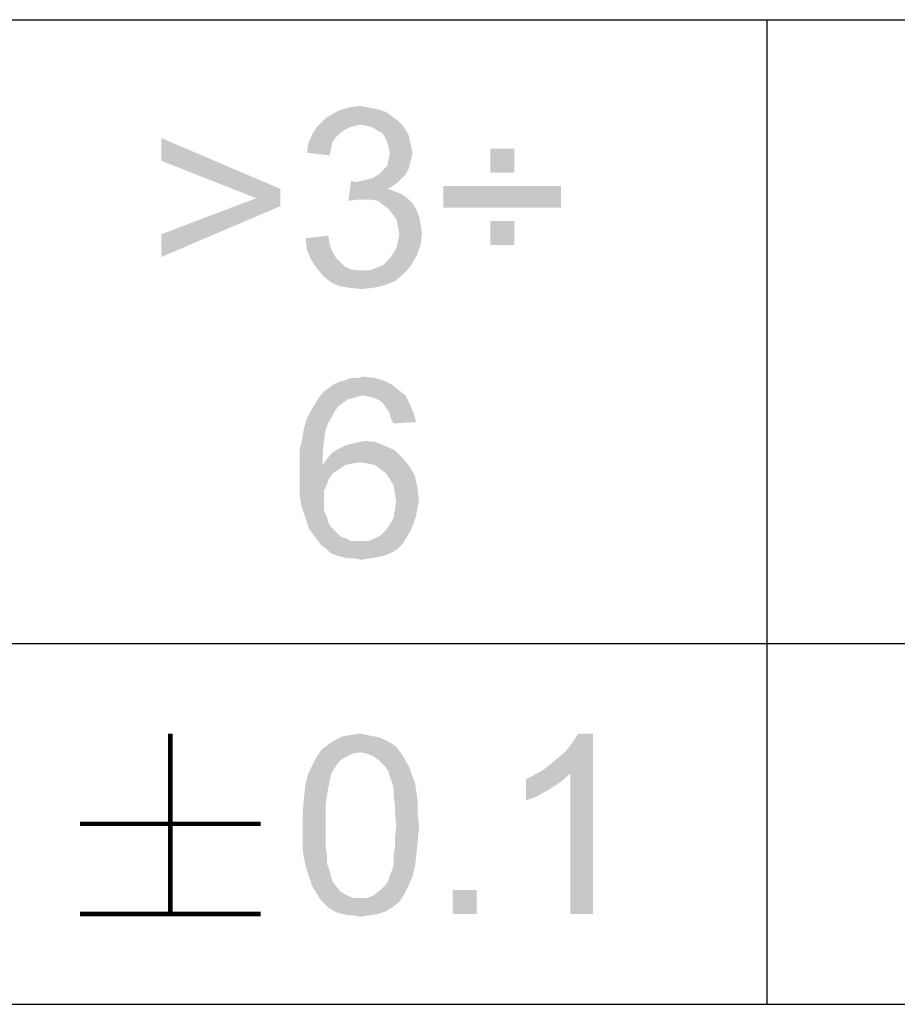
# Paper-space layout '61767N-2-A-2_1_1' of a CAD drawing. Header units: millimetres. Extents: x 0 to 594, y 1 to 420.
# Tile 136 of 222: x 419 to 428, y 41 to 52. Entities that reach past the tile are written whole.
import ezdxf

# ---------------------------------------------------------------- set-up
doc = ezdxf.new("R2010")
doc.units = ezdxf.units.MM
doc.header["$LTSCALE"] = 32.67
doc.layers.add('61767N-2-A-2_DXF_FORMAT', color=7, linetype='CONTINUOUS')
doc.layers.add('DETAIL', color=7, linetype='CONTINUOUS')

psp = doc.layouts.new('61767N-2-A-2_1_1')

# ---------------------------------------------------------------- linework, layer by layer
at = {"layer": '61767N-2-A-2_DXF_FORMAT', "color": 2, "linetype": 'Continuous'}
for p, q in [((409, 51.662), (515, 51.662)), ((427, 51.662), (427, 40.75)), ((409, 44.75), (484, 44.75)), ((409, 40.75), (584, 40.75))]:
    psp.add_line(p, q, dxfattribs=at)
at = {"layer": 'DETAIL', "color": 2, "linetype": 'Continuous', "const_width": 0.05}
for points in [[(420.3928, 43.75), (420.3928, 41.75)], [(419.3928, 42.75), (421.3928, 42.75)], [(419.3928, 41.75), (421.3928, 41.75)]]:
    psp.add_lwpolyline(points, dxfattribs=at)
at = {"layer": 'DETAIL', "color": 2, "linetype": 'Continuous'}
for points in [[(422.7209, 50.6616), (422.795, 50.6319), (422.1876, 50.6171)], [(422.7209, 50.6616), (422.1876, 50.6171), (422.2765, 50.6616)], [(422.1876, 50.6171), (422.795, 50.6319), (422.8542, 50.5875)], [(422.5728, 50.6912), (422.6468, 50.6764), (422.2765, 50.6616)], [(422.5728, 50.6912), (422.2765, 50.6616), (422.3802, 50.6912)], [(422.2765, 50.6616), (422.6468, 50.6764), (422.7209, 50.6616)], [(422.3802, 50.6912), (422.4987, 50.706), (422.5728, 50.6912)], [(422.9135, 50.543), (422.0246, 50.4838), (422.0987, 50.5579)], [(422.9135, 50.543), (422.4987, 50.4986), (422.0246, 50.4838)], [(422.8542, 50.5875), (422.0987, 50.5579), (422.1876, 50.6171)], [(422.0987, 50.5579), (422.8542, 50.5875), (422.9135, 50.543)], [(422.4987, 50.4986), (422.9135, 50.543), (422.9579, 50.4986)], [(422.4394, 50.4838), (422.3802, 50.469), (421.9653, 50.3949)], [(422.4394, 50.4838), (421.9653, 50.3949), (422.0246, 50.4838)], [(422.3802, 50.469), (422.3209, 50.4393), (421.9653, 50.3949)], [(422.3209, 50.4393), (422.2765, 50.4097), (421.9653, 50.3949)], [(422.0246, 50.4838), (422.4987, 50.4986), (422.4394, 50.4838)], [(422.9579, 50.4986), (422.5728, 50.4838), (422.4987, 50.4986)], [(422.632, 50.469), (422.5728, 50.4838), (422.9579, 50.4986)], [(422.6765, 50.4393), (422.632, 50.469), (422.9579, 50.4986)], [(422.6765, 50.4393), (422.9579, 50.4986), (423.0024, 50.4393)], [(423.0024, 50.4393), (422.7357, 50.4097), (422.6765, 50.4393)], [(422.7357, 50.4097), (423.0024, 50.4393), (423.032, 50.3801)], [(420.2913, 50.0986), (420.2913, 50.3504), (421.6098, 49.7875)], [(422.232, 50.3653), (421.9209, 50.2912), (421.9653, 50.3949)], [(422.232, 50.3653), (422.1876, 50.306), (421.9209, 50.2912)], [(421.9209, 50.2912), (422.1876, 50.306), (422.1728, 50.2319)], [(421.9653, 50.3949), (422.2765, 50.4097), (422.232, 50.3653)], [(423.032, 50.3801), (422.7653, 50.3653), (422.7357, 50.4097)], [(422.7653, 50.3653), (423.032, 50.3801), (423.0468, 50.3208)], [(423.0468, 50.3208), (422.795, 50.306), (422.7653, 50.3653)], [(422.8098, 50.2467), (422.795, 50.306), (423.0468, 50.3208)], [(422.8098, 50.2467), (423.0468, 50.3208), (423.0616, 50.2467)], [(422.1728, 50.2319), (421.9061, 50.1875), (421.9209, 50.2912)], [(421.9061, 50.1875), (422.1728, 50.2319), (422.1579, 50.1579)], [(423.0616, 50.2467), (422.8246, 50.1875), (422.8098, 50.2467)], [(422.8246, 50.1875), (423.0616, 50.2467), (423.0765, 50.1875)], [(424.2024, 50.2319), (423.9357, 49.9653), (423.9357, 50.2319)], [(423.9357, 49.9653), (424.2024, 50.2319), (424.2024, 49.9653)], [(421.6098, 49.7875), (421.3431, 49.6838), (420.2913, 50.0986)], [(423.0468, 50.069), (422.795, 50.0393), (422.8098, 50.1134)], [(423.0765, 50.1875), (423.0616, 50.1282), (422.8098, 50.1134)], [(423.0765, 50.1875), (422.8098, 50.1134), (422.8246, 50.1875)], [(422.8098, 50.1134), (423.0616, 50.1282), (423.0468, 50.069)], [(422.7061, 49.9504), (422.7505, 49.9949), (423.032, 50.0097)], [(422.7061, 49.9504), (423.032, 50.0097), (423.0024, 49.9504)], [(423.032, 50.0097), (422.7505, 49.9949), (422.795, 50.0393)], [(422.795, 50.0393), (423.0468, 50.069), (423.032, 50.0097)], [(422.4394, 49.8616), (422.3653, 49.6541), (422.395, 49.8764)], [(422.4394, 49.8616), (422.5135, 49.8764), (422.9579, 49.906)], [(422.4394, 49.8616), (422.9579, 49.906), (422.9135, 49.8616)], [(422.5135, 49.8764), (422.5728, 49.8912), (422.9579, 49.906)], [(422.9579, 49.906), (422.5728, 49.8912), (422.632, 49.906)], [(423.0024, 49.9504), (422.632, 49.906), (422.7061, 49.9504)], [(422.632, 49.906), (423.0024, 49.9504), (422.9579, 49.906)], [(421.3431, 49.6838), (421.6098, 49.7875), (421.6098, 49.5949)], [(422.9135, 49.8616), (422.8542, 49.8171), (422.3653, 49.6541)], [(422.4394, 49.8616), (422.9135, 49.8616), (422.3653, 49.6541)], [(422.8542, 49.8171), (422.795, 49.7875), (422.3653, 49.6541)], [(422.795, 49.7875), (422.8839, 49.7579), (422.3653, 49.6541)], [(424.7209, 49.8171), (423.4172, 49.5801), (423.4172, 49.8171)], [(423.4172, 49.5801), (424.7209, 49.8171), (424.7209, 49.5801)], [(421.6098, 49.5949), (420.2913, 49.2838), (421.3431, 49.6838)], [(422.8839, 49.7579), (422.4691, 49.669), (422.3653, 49.6541)], [(422.8839, 49.7579), (422.9579, 49.7282), (422.4691, 49.669)], [(422.9579, 49.7282), (423.0172, 49.6838), (422.4691, 49.669)], [(422.5431, 49.669), (422.4691, 49.669), (423.0172, 49.6838)], [(422.6172, 49.669), (422.5431, 49.669), (423.0172, 49.6838)], [(422.6913, 49.6541), (422.6172, 49.669), (423.0172, 49.6838)], [(422.6913, 49.6541), (423.0172, 49.6838), (423.0765, 49.6245)], [(423.0765, 49.6245), (422.7505, 49.6097), (422.6913, 49.6541)], [(420.2913, 49.2838), (421.6098, 49.5949), (420.2913, 49.0319)], [(422.8098, 49.5653), (422.7505, 49.6097), (423.0765, 49.6245)], [(422.8098, 49.5653), (423.0765, 49.6245), (423.1209, 49.5504)], [(423.1209, 49.5504), (422.8542, 49.506), (422.8098, 49.5653)], [(422.8542, 49.506), (423.1209, 49.5504), (423.1505, 49.4764)], [(423.1505, 49.4764), (422.8987, 49.4467), (422.8542, 49.506)], [(422.8987, 49.4467), (423.1505, 49.4764), (423.1653, 49.3875)], [(423.1653, 49.3875), (422.9135, 49.3727), (422.8987, 49.4467)], [(424.2024, 49.4319), (423.9357, 49.1653), (423.9357, 49.4319)], [(423.9357, 49.1653), (424.2024, 49.4319), (424.2024, 49.1653)], [(422.9135, 49.3727), (423.1653, 49.3875), (423.1802, 49.2986)], [(423.1802, 49.2986), (422.9283, 49.2838), (422.9135, 49.3727)], [(421.8913, 49.2393), (422.1431, 49.269), (422.1579, 49.1653)], [(422.1579, 49.1653), (421.9061, 49.106), (421.8913, 49.2393)], [(422.9135, 49.2097), (422.9283, 49.2838), (423.1802, 49.2986)], [(422.9135, 49.2097), (423.1802, 49.2986), (423.1653, 49.1653)], [(421.9061, 49.106), (422.1579, 49.1653), (422.1876, 49.0912)], [(422.1876, 49.0912), (421.9505, 49.0023), (421.9061, 49.106)], [(422.8542, 49.0616), (422.8987, 49.1356), (423.1653, 49.1653)], [(422.8542, 49.0616), (423.1653, 49.1653), (423.1209, 49.0467)], [(423.1653, 49.1653), (422.8987, 49.1356), (422.9135, 49.2097)], [(422.1876, 49.0912), (422.232, 49.0171), (421.9505, 49.0023)], [(421.9505, 49.0023), (422.232, 49.0171), (422.2765, 48.9727)], [(422.2765, 48.9727), (422.0098, 48.9134), (421.9505, 49.0023)], [(422.7505, 48.943), (422.8098, 49.0023), (423.1209, 49.0467)], [(422.7505, 48.943), (423.1209, 49.0467), (423.0616, 48.943)], [(423.1209, 49.0467), (422.8098, 49.0023), (422.8542, 49.0616)], [(422.2765, 48.9727), (422.3209, 48.9282), (422.0098, 48.9134)], [(422.0098, 48.9134), (422.3209, 48.9282), (422.3802, 48.8986)], [(422.3802, 48.8986), (422.0839, 48.8245), (422.0098, 48.9134)], [(422.3802, 48.8986), (422.4542, 48.8838), (422.0839, 48.8245)], [(422.6024, 48.8838), (422.6765, 48.9134), (423.0616, 48.943)], [(422.6024, 48.8838), (423.0616, 48.943), (422.9876, 48.8541)], [(423.0616, 48.943), (422.6765, 48.9134), (422.7505, 48.943)], [(422.6024, 48.8838), (422.9876, 48.8541), (422.0839, 48.8245)], [(422.5135, 48.8838), (422.6024, 48.8838), (422.0839, 48.8245)], [(422.4542, 48.8838), (422.5135, 48.8838), (422.0839, 48.8245)], [(422.0839, 48.8245), (422.9876, 48.8541), (422.8839, 48.7653)], [(422.8839, 48.7653), (422.1728, 48.7504), (422.0839, 48.8245)], [(422.1728, 48.7504), (422.8839, 48.7653), (422.7653, 48.7208)], [(422.7653, 48.7208), (422.2765, 48.706), (422.1728, 48.7504)], [(422.3802, 48.6912), (422.2765, 48.706), (422.7653, 48.7208)], [(422.3802, 48.6912), (422.7653, 48.7208), (422.6468, 48.6912)], [(422.6468, 48.6912), (422.5135, 48.6764), (422.3802, 48.6912)], [(422.4638, 47.6912), (422.6564, 47.6912), (422.3156, 47.6616)], [(422.4638, 47.6912), (422.3156, 47.6616), (422.3897, 47.6912)], [(422.3156, 47.6616), (422.6564, 47.6912), (422.7601, 47.6616)], [(422.4638, 47.6912), (422.5379, 47.706), (422.6564, 47.6912)], [(422.849, 47.6171), (422.1379, 47.5727), (422.1971, 47.6171)], [(422.1379, 47.5727), (422.849, 47.6171), (422.9231, 47.5579)], [(422.1971, 47.6171), (422.2564, 47.6467), (422.7601, 47.6616)], [(422.1971, 47.6171), (422.7601, 47.6616), (422.849, 47.6171)], [(422.7601, 47.6616), (422.2564, 47.6467), (422.3156, 47.6616)], [(422.4193, 47.469), (422.3601, 47.4541), (421.9897, 47.3949)], [(422.4193, 47.469), (421.9897, 47.3949), (422.0342, 47.469)], [(422.5231, 47.4986), (422.0342, 47.469), (422.0786, 47.5282)], [(422.5231, 47.4986), (422.4638, 47.4838), (422.0342, 47.469)], [(422.0342, 47.469), (422.4638, 47.4838), (422.4193, 47.469)], [(422.9231, 47.5579), (422.0786, 47.5282), (422.1379, 47.5727)], [(422.5231, 47.4986), (422.0786, 47.5282), (422.9231, 47.5579)], [(422.5231, 47.4986), (422.9231, 47.5579), (422.9971, 47.4986)], [(422.9971, 47.4986), (422.5971, 47.4838), (422.5231, 47.4986)], [(422.6564, 47.469), (422.5971, 47.4838), (422.9971, 47.4986)], [(422.7156, 47.4393), (422.6564, 47.469), (422.9971, 47.4986)], [(422.7156, 47.4393), (422.9971, 47.4986), (423.0416, 47.4097)], [(422.2564, 47.3801), (421.9453, 47.3208), (421.9897, 47.3949)], [(421.9453, 47.3208), (422.2564, 47.3801), (422.2119, 47.3208)], [(422.3601, 47.4541), (422.3156, 47.4245), (421.9897, 47.3949)], [(421.9897, 47.3949), (422.3156, 47.4245), (422.2564, 47.3801)], [(423.0416, 47.4097), (422.7601, 47.3949), (422.7156, 47.4393)], [(422.7897, 47.3504), (422.7601, 47.3949), (423.0416, 47.4097)], [(422.8193, 47.306), (422.7897, 47.3504), (423.0416, 47.4097)], [(422.8193, 47.306), (423.0416, 47.4097), (423.086, 47.306)], [(422.2119, 47.3208), (422.1823, 47.2616), (421.9008, 47.2319)], [(422.2119, 47.3208), (421.9008, 47.2319), (421.9453, 47.3208)], [(421.9008, 47.2319), (422.1823, 47.2616), (422.1379, 47.1875)], [(423.086, 47.306), (422.8342, 47.2467), (422.8193, 47.306)], [(422.8342, 47.2467), (423.086, 47.306), (423.1156, 47.2023)], [(422.1379, 47.1875), (421.8712, 47.1282), (421.9008, 47.2319)], [(421.8712, 47.1282), (422.1379, 47.1875), (422.1082, 47.0986)], [(423.1156, 47.2023), (422.8638, 47.1875), (422.8342, 47.2467)], [(422.1082, 47.0986), (421.8564, 47.0245), (421.8712, 47.1282)], [(421.8564, 47.0245), (422.1082, 47.0986), (422.0934, 46.9801)], [(422.0934, 46.9801), (421.8268, 46.906), (421.8564, 47.0245)], [(421.8268, 46.906), (422.0934, 46.9801), (422.0786, 46.8616)], [(422.2268, 46.8912), (422.286, 46.9208), (422.7749, 46.9356)], [(422.2268, 46.8912), (422.7749, 46.9356), (422.8786, 46.8912)], [(422.7749, 46.9356), (422.286, 46.9208), (422.3453, 46.9504)], [(422.3453, 46.9504), (422.4193, 46.9653), (422.6712, 46.9801)], [(422.3453, 46.9504), (422.6712, 46.9801), (422.7749, 46.9356)], [(422.6712, 46.9801), (422.4193, 46.9653), (422.4786, 46.9801)], [(422.4786, 46.9801), (422.5527, 46.9949), (422.6712, 46.9801)], [(422.0786, 46.8616), (421.8268, 46.7727), (421.8268, 46.906)], [(421.8268, 46.7727), (422.0786, 46.8616), (422.0786, 46.7282)], [(422.9675, 46.8023), (422.1231, 46.7875), (422.1675, 46.8467)], [(422.8786, 46.8912), (422.1675, 46.8467), (422.2268, 46.8912)], [(422.1675, 46.8467), (422.8786, 46.8912), (422.9675, 46.8023)], [(422.0786, 46.7282), (421.8268, 46.6393), (421.8268, 46.7727)], [(422.3305, 46.7282), (422.2712, 46.6838), (421.8268, 46.6393)], [(422.0786, 46.7282), (422.3305, 46.7282), (421.8268, 46.6393)], [(422.4934, 46.7579), (422.0786, 46.7282), (422.1231, 46.7875)], [(422.4934, 46.7579), (422.4045, 46.743), (422.0786, 46.7282)], [(422.0786, 46.7282), (422.4045, 46.743), (422.3305, 46.7282)], [(422.4934, 46.7579), (422.1231, 46.7875), (422.9675, 46.8023)], [(422.5823, 46.743), (422.4934, 46.7579), (422.9675, 46.8023)], [(422.6564, 46.7282), (422.5823, 46.743), (422.9675, 46.8023)], [(422.6564, 46.7282), (422.9675, 46.8023), (423.0416, 46.7134)], [(423.0416, 46.7134), (422.7156, 46.6838), (422.6564, 46.7282)], [(422.7749, 46.6393), (422.7156, 46.6838), (423.0416, 46.7134)], [(422.7749, 46.6393), (423.0416, 46.7134), (423.1008, 46.6097)], [(421.8268, 46.6393), (422.2712, 46.6838), (422.1971, 46.6393)], [(422.1971, 46.6393), (422.1527, 46.5801), (421.8268, 46.506)], [(422.1971, 46.6393), (421.8268, 46.506), (421.8268, 46.6393)], [(423.1008, 46.6097), (422.8193, 46.5801), (422.7749, 46.6393)], [(422.8638, 46.506), (422.8193, 46.5801), (423.1008, 46.6097)], [(422.8638, 46.506), (423.1008, 46.6097), (423.1305, 46.4764)], [(421.8268, 46.506), (422.1527, 46.5801), (422.1231, 46.506)], [(422.1231, 46.506), (422.0934, 46.4319), (421.8268, 46.3875)], [(422.1231, 46.506), (421.8268, 46.3875), (421.8268, 46.506)], [(423.1305, 46.4764), (422.8786, 46.4171), (422.8638, 46.506)], [(421.8268, 46.3875), (422.0934, 46.4319), (422.0934, 46.343)], [(422.0934, 46.343), (421.8416, 46.2838), (421.8268, 46.3875)], [(422.8786, 46.4171), (423.1305, 46.4764), (423.1453, 46.343)], [(423.1453, 46.343), (422.8934, 46.3282), (422.8786, 46.4171)], [(421.8416, 46.2838), (422.0934, 46.343), (422.0934, 46.2838)], [(422.0934, 46.2838), (421.8712, 46.1949), (421.8416, 46.2838)], [(422.0934, 46.2838), (422.0934, 46.2245), (421.8712, 46.1949)], [(423.1305, 46.2541), (422.8786, 46.2245), (422.8934, 46.3282)], [(422.8934, 46.3282), (423.1453, 46.343), (423.1305, 46.2541)], [(421.8712, 46.1949), (422.0934, 46.2245), (422.1231, 46.1653)], [(422.1231, 46.1653), (421.9008, 46.106), (421.8712, 46.1949)], [(421.9008, 46.106), (422.1231, 46.1653), (422.1379, 46.106)], [(423.1156, 46.1653), (422.8638, 46.1356), (422.8786, 46.2245)], [(422.8638, 46.1356), (423.1156, 46.1653), (423.086, 46.0764)], [(422.8786, 46.2245), (423.1305, 46.2541), (423.1156, 46.1653)], [(422.1379, 46.106), (421.9305, 46.0171), (421.9008, 46.106)], [(422.1379, 46.106), (422.1675, 46.0467), (421.9305, 46.0171)], [(422.7749, 46.0023), (422.8193, 46.0616), (423.086, 46.0764)], [(422.7749, 46.0023), (423.086, 46.0764), (423.0564, 46.0023)], [(423.086, 46.0764), (422.8193, 46.0616), (422.8638, 46.1356)], [(421.9305, 46.0171), (422.1675, 46.0467), (422.2119, 46.0023)], [(422.2119, 46.0023), (421.9749, 45.9579), (421.9305, 46.0171)], [(422.2119, 46.0023), (422.2416, 45.9727), (421.9749, 45.9579)], [(421.9749, 45.9579), (422.2416, 45.9727), (422.286, 45.9282)], [(422.286, 45.9282), (422.0193, 45.8986), (421.9749, 45.9579)], [(423.0119, 45.9282), (422.6564, 45.9134), (422.7156, 45.943)], [(423.0564, 46.0023), (422.7156, 45.943), (422.7749, 46.0023)], [(422.7156, 45.943), (423.0564, 46.0023), (423.0119, 45.9282)], [(422.286, 45.9282), (422.3453, 45.9134), (422.0193, 45.8986)], [(422.0193, 45.8986), (422.3453, 45.9134), (422.3897, 45.8838)], [(422.3897, 45.8838), (422.0638, 45.8393), (422.0193, 45.8986)], [(422.5823, 45.8838), (422.9675, 45.8541), (422.0638, 45.8393)], [(422.4934, 45.8838), (422.5823, 45.8838), (422.0638, 45.8393)], [(422.449, 45.8838), (422.4934, 45.8838), (422.0638, 45.8393)], [(422.3897, 45.8838), (422.449, 45.8838), (422.0638, 45.8393)], [(422.1231, 45.7949), (422.0638, 45.8393), (422.9675, 45.8541)], [(422.1231, 45.7949), (422.9675, 45.8541), (422.9082, 45.7949)], [(422.5823, 45.8838), (422.6564, 45.9134), (423.0119, 45.9282)], [(422.5823, 45.8838), (423.0119, 45.9282), (422.9675, 45.8541)], [(422.9082, 45.7949), (422.1675, 45.7504), (422.1231, 45.7949)], [(422.1675, 45.7504), (422.9082, 45.7949), (422.8342, 45.7504)], [(422.8342, 45.7504), (422.2416, 45.7208), (422.1675, 45.7504)], [(422.2416, 45.7208), (422.8342, 45.7504), (422.7601, 45.7208)], [(422.7601, 45.7208), (422.3008, 45.706), (422.2416, 45.7208)], [(422.3008, 45.706), (422.7601, 45.7208), (422.686, 45.706)], [(422.686, 45.706), (422.3601, 45.6912), (422.3008, 45.706)], [(422.4342, 45.6912), (422.3601, 45.6912), (422.686, 45.706)], [(422.4342, 45.6912), (422.686, 45.706), (422.5971, 45.6912)], [(422.5971, 45.6912), (422.5082, 45.6764), (422.4342, 45.6912)], [(422.778, 43.6759), (422.8373, 43.6463), (422.141, 43.6315)], [(422.778, 43.6759), (422.141, 43.6315), (422.215, 43.6759)], [(422.6447, 43.7204), (422.7187, 43.7056), (422.215, 43.6759)], [(422.6447, 43.7204), (422.215, 43.6759), (422.3039, 43.7204)], [(422.215, 43.6759), (422.7187, 43.7056), (422.778, 43.6759)], [(422.5706, 43.7352), (422.3039, 43.7204), (422.3928, 43.7352)], [(422.3039, 43.7204), (422.5706, 43.7352), (422.6447, 43.7204)], [(422.3928, 43.7352), (422.4965, 43.75), (422.5706, 43.7352)], [(424.5261, 43.35), (424.6002, 43.4093), (425.0743, 43.75)], [(424.8224, 43.3056), (424.5261, 43.35), (425.0743, 43.75)], [(424.6002, 43.4093), (424.6891, 43.4833), (425.0743, 43.75)], [(424.6891, 43.4833), (424.7632, 43.5426), (425.0743, 43.75)], [(424.7632, 43.5426), (424.8224, 43.6167), (425.0743, 43.75)], [(424.8224, 43.6167), (424.8669, 43.6759), (425.0743, 43.75)], [(424.8224, 41.75), (424.8224, 43.3056), (425.0743, 43.75)], [(424.8224, 41.75), (425.0743, 43.75), (425.0743, 41.75)], [(425.0743, 43.75), (424.8669, 43.6759), (424.9113, 43.75)], [(422.4965, 43.5426), (422.0076, 43.4833), (422.0669, 43.5722)], [(422.4965, 43.5426), (422.4076, 43.5278), (422.0076, 43.4833)], [(422.8965, 43.6019), (422.0669, 43.5722), (422.141, 43.6315)], [(422.4965, 43.5426), (422.0669, 43.5722), (422.8965, 43.6019)], [(422.141, 43.6315), (422.8373, 43.6463), (422.8965, 43.6019)], [(422.4965, 43.5426), (422.8965, 43.6019), (422.941, 43.5426)], [(422.941, 43.5426), (422.5706, 43.5278), (422.4965, 43.5426)], [(422.6447, 43.4981), (422.5706, 43.5278), (422.941, 43.5426)], [(422.6447, 43.4981), (422.941, 43.5426), (422.9706, 43.4981)], [(422.2743, 43.4537), (421.9632, 43.3944), (422.0076, 43.4833)], [(421.9632, 43.3944), (422.2743, 43.4537), (422.2299, 43.3944)], [(422.4076, 43.5278), (422.3484, 43.4981), (422.0076, 43.4833)], [(422.0076, 43.4833), (422.3484, 43.4981), (422.2743, 43.4537)], [(422.9706, 43.4981), (422.7187, 43.4389), (422.6447, 43.4981)], [(422.7187, 43.4389), (422.9706, 43.4981), (423.015, 43.4241)], [(423.015, 43.4241), (422.778, 43.3796), (422.7187, 43.4389)], [(422.2299, 43.3944), (422.2002, 43.35), (421.9187, 43.3056)], [(422.2299, 43.3944), (421.9187, 43.3056), (421.9632, 43.3944)], [(421.9187, 43.3056), (422.2002, 43.35), (422.1706, 43.2907)], [(422.778, 43.3796), (423.015, 43.4241), (423.0447, 43.3648)], [(423.0447, 43.3648), (422.8076, 43.3352), (422.778, 43.3796)], [(422.8224, 43.2759), (422.8076, 43.3352), (423.0447, 43.3648)], [(422.8224, 43.2759), (423.0447, 43.3648), (423.0743, 43.2759)], [(424.8224, 43.3056), (424.4224, 43.2907), (424.5261, 43.35)], [(422.1706, 43.2907), (421.8891, 43.187), (421.9187, 43.3056)], [(422.1706, 43.2907), (422.1558, 43.2167), (421.8891, 43.187)], [(421.8891, 43.187), (422.1558, 43.2167), (422.141, 43.1426)], [(423.0743, 43.2759), (422.8521, 43.2019), (422.8224, 43.2759)], [(422.8521, 43.2019), (423.0743, 43.2759), (423.1039, 43.2019)], [(424.3336, 43.2463), (424.4224, 43.2907), (424.8224, 43.3056)], [(424.3336, 43.2463), (424.8224, 43.3056), (424.7187, 43.2167)], [(424.7187, 43.2167), (424.3336, 43.0093), (424.3336, 43.2463)], [(424.7187, 43.2167), (424.5854, 43.1278), (424.3336, 43.0093)], [(422.141, 43.1426), (421.8743, 43.0537), (421.8891, 43.187)], [(421.8743, 43.0537), (422.141, 43.1426), (422.1261, 43.0537)], [(423.1039, 43.2019), (422.8669, 43.1278), (422.8521, 43.2019)], [(422.8669, 43.1278), (423.1039, 43.2019), (423.1187, 43.0981)], [(423.1187, 43.0981), (422.8669, 43.0537), (422.8669, 43.1278)], [(424.5854, 43.1278), (424.4521, 43.0537), (424.3336, 43.0093)], [(422.1261, 43.0537), (422.1113, 42.95), (421.8595, 42.8907)], [(422.1261, 43.0537), (421.8595, 42.8907), (421.8743, 43.0537)], [(422.8669, 43.0537), (423.1187, 43.0981), (423.1336, 42.9944)], [(423.1336, 42.9944), (422.8817, 42.95), (422.8669, 43.0537)], [(422.8817, 42.95), (423.1336, 42.9944), (423.1336, 42.8611)], [(421.8595, 42.8907), (422.1113, 42.95), (422.1113, 42.8463)], [(422.1113, 42.8463), (421.8595, 42.7278), (421.8595, 42.8907)], [(423.1336, 42.8611), (422.8817, 42.8463), (422.8817, 42.95)], [(421.8595, 42.7278), (422.1113, 42.8463), (422.1113, 42.7278)], [(422.8965, 42.7278), (422.8817, 42.8463), (423.1336, 42.8611)], [(422.8965, 42.7278), (423.1336, 42.8611), (423.1484, 42.7278)], [(422.1113, 42.7278), (422.1113, 42.6093), (421.8595, 42.5944)], [(422.1113, 42.7278), (421.8595, 42.5944), (421.8595, 42.7278)], [(423.1484, 42.7278), (422.8817, 42.6093), (422.8965, 42.7278)], [(422.8817, 42.6093), (423.1484, 42.7278), (423.1336, 42.5648)], [(421.8595, 42.5944), (422.1113, 42.6093), (422.1113, 42.5056)], [(422.1113, 42.5056), (421.8595, 42.4611), (421.8595, 42.5944)], [(423.1336, 42.5648), (422.8817, 42.5056), (422.8817, 42.6093)], [(422.8817, 42.5056), (423.1336, 42.5648), (423.1187, 42.4167)], [(421.8595, 42.4611), (422.1113, 42.5056), (422.1261, 42.4019)], [(422.1261, 42.4019), (421.8743, 42.3574), (421.8595, 42.4611)], [(423.1187, 42.4167), (422.8669, 42.4019), (422.8817, 42.5056)], [(421.8743, 42.3574), (422.1261, 42.4019), (422.1261, 42.313)], [(422.1261, 42.313), (421.9039, 42.2389), (421.8743, 42.3574)], [(422.8669, 42.313), (422.8669, 42.4019), (423.1187, 42.4167)], [(422.8669, 42.313), (423.1187, 42.4167), (423.1039, 42.2833)], [(421.9039, 42.2389), (422.1261, 42.313), (422.1558, 42.2389)], [(422.1558, 42.2389), (421.9336, 42.15), (421.9039, 42.2389)], [(422.1558, 42.2389), (422.1706, 42.1796), (421.9336, 42.15)], [(422.8224, 42.1796), (422.8521, 42.2389), (423.1039, 42.2833)], [(422.8224, 42.1796), (423.1039, 42.2833), (423.0743, 42.1648)], [(423.1039, 42.2833), (422.8521, 42.2389), (422.8669, 42.313)], [(421.9336, 42.15), (422.1706, 42.1796), (422.1854, 42.1204)], [(422.1854, 42.1204), (421.9632, 42.0611), (421.9336, 42.15)], [(422.1854, 42.1204), (422.215, 42.0759), (421.9632, 42.0611)], [(422.778, 42.0759), (422.8076, 42.1204), (423.0743, 42.1648)], [(422.778, 42.0759), (423.0743, 42.1648), (423.0299, 42.0611)], [(423.0743, 42.1648), (422.8076, 42.1204), (422.8224, 42.1796)], [(421.9632, 42.0611), (422.215, 42.0759), (422.2743, 42.0019)], [(422.2743, 42.0019), (422.0076, 41.987), (421.9632, 42.0611)], [(422.9854, 41.9722), (422.6447, 41.9574), (422.7187, 42.0167)], [(423.0299, 42.0611), (422.7187, 42.0167), (422.778, 42.0759)], [(422.7187, 42.0167), (423.0299, 42.0611), (422.9854, 41.9722)], [(423.7854, 42.0167), (423.5187, 41.75), (423.5187, 42.0167)], [(423.5187, 41.75), (423.7854, 42.0167), (423.7854, 41.75)], [(422.0076, 41.987), (422.2743, 42.0019), (422.3484, 41.9574)], [(422.3484, 41.9574), (422.0521, 41.913), (422.0076, 41.987)], [(422.3484, 41.9574), (422.4224, 41.9278), (422.0521, 41.913)], [(422.4965, 41.9278), (422.5706, 41.9278), (422.0521, 41.913)], [(422.4224, 41.9278), (422.4965, 41.9278), (422.0521, 41.913)], [(422.9261, 41.8833), (422.0521, 41.913), (422.5706, 41.9278)], [(422.9261, 41.8833), (422.0965, 41.8685), (422.0521, 41.913)], [(422.5706, 41.9278), (422.6447, 41.9574), (422.9854, 41.9722)], [(422.5706, 41.9278), (422.9854, 41.9722), (422.9261, 41.8833)], [(422.141, 41.8241), (422.0965, 41.8685), (422.9261, 41.8833)], [(422.141, 41.8241), (422.9261, 41.8833), (422.8521, 41.8241)], [(422.8521, 41.8241), (422.1854, 41.7944), (422.141, 41.8241)], [(422.1854, 41.7944), (422.8521, 41.8241), (422.778, 41.7796)], [(422.778, 41.7796), (422.2447, 41.7648), (422.1854, 41.7944)], [(422.3039, 41.75), (422.2447, 41.7648), (422.778, 41.7796)], [(422.3039, 41.75), (422.778, 41.7796), (422.6891, 41.75)], [(422.6891, 41.75), (422.3632, 41.7352), (422.3039, 41.75)], [(422.4224, 41.7352), (422.3632, 41.7352), (422.6891, 41.75)], [(422.4224, 41.7352), (422.6891, 41.75), (422.6002, 41.7352)], [(422.6002, 41.7352), (422.4965, 41.7204), (422.4224, 41.7352)]]:
    psp.add_solid(points, dxfattribs=at)

doc.saveas('drawing.dxf')
